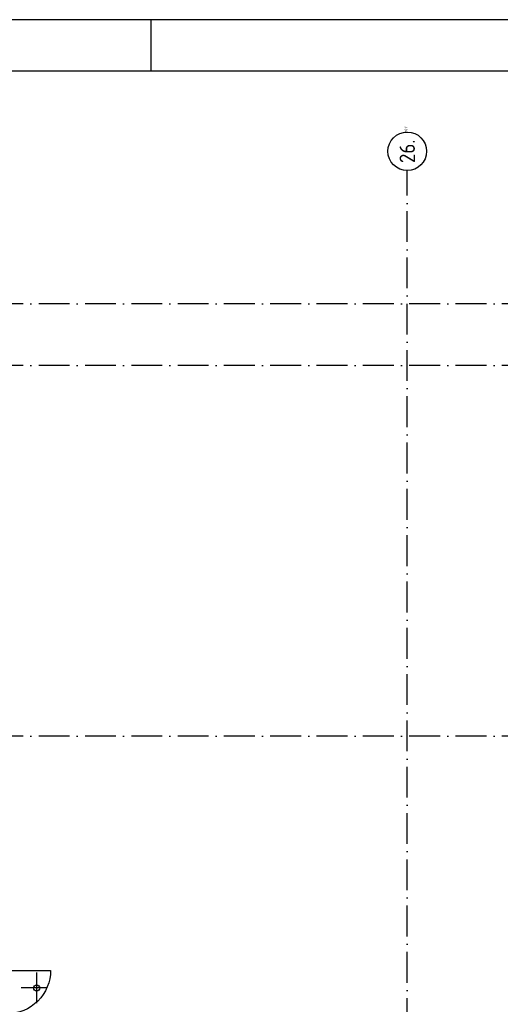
# Model space of a CAD drawing. Header units: millimetres. Extents: x -6587 to 170951, y 244 to 951952.
# Tile 65 of 102: x 84394 to 93732, y 932813 to 951952. Entities that reach past the tile are written whole.
import ezdxf
from ezdxf.enums import TextEntityAlignment as Align

# ---------------------------------------------------------------- set-up
doc = ezdxf.new("R2010")
doc.units = ezdxf.units.MM
doc.header["$LTSCALE"] = 100
doc.linetypes.add('DASHDOT', pattern=[9, 6, -1.5, 0, -1.5])
for name, color, linetype in [('00KAD025', 2, 'CONTINUOUS'), ('00KAD070', 5, 'CONTINUOUS'), ('AL$7----_STRAMIEN', 1, 'DASHDOT'), ('ALN-----_BLOCKNAAM', 2, 'CONTINUOUS'), ('BOUW', 8, 'CONTINUOUS')]:
    doc.layers.add(name, color=color, linetype=linetype)
doc.styles.get("Standard").update_dxf_attribs({"font": 'iso.shx'})

# ---------------------------------------------------------------- blocks, each defined once
blk = doc.blocks.new('1011')
at = {"layer": 'AL$7----_STRAMIEN', "color": 7, "linetype": 'Continuous'}
blk.add_circle((-750, 0), 750, dxfattribs=at)
at = {"layer": 'AL$7----_STRAMIEN', "color": 3, "linetype": 'Continuous'}
blk.add_attdef('STR-NAAM', text='', height=600, rotation=360, dxfattribs=at).set_placement((-750, 0), align=Align.MIDDLE)
at = {"layer": 'ALN-----_BLOCKNAAM', "linetype": 'Continuous'}
blk.add_text('1011', height=100, dxfattribs=at).set_placement((0, 0))

msp = doc.modelspace()

# ---------------------------------------------------------------- linework, layer by layer
at = {"layer": '00KAD025', "linetype": 'Continuous'}
for p, q in [((170950.7, 951952.4), (25314.7, 951952.4)), ((86950.7, 950952.4), (86950.7, 951952.4))]:
    msp.add_line(p, q, dxfattribs=at)
at = {"layer": '00KAD070', "linetype": 'Continuous'}
msp.add_line((169950.7, 950952.4), (26314.7, 950952.4), dxfattribs=at)
at = {"layer": 'AL$7----_STRAMIEN', "color": 1}
for p, q in [((135768.3, 946427.5), (54713.7, 946427.5)), ((135768.3, 945227.5), (54689.6, 945227.5)), ((135768.3, 945227.5), (54693, 945227.5)), ((135768.3, 938027.5), (54329.2, 938027.5))]:
    msp.add_line(p, q, dxfattribs=at)
msp.add_lwpolyline([(91923.6, 908027.5), (91923.6, 949018.6)], dxfattribs=at)
msp.add_lwpolyline([(91923.6, 908027.5), (91923.6, 949018.6)], dxfattribs=at)
at = {"layer": 'BOUW'}
for p, q in [((84723.6, 933131.9), (84723.6, 933431.9)), ((84723.6, 933131.9), (84723.6, 933431.9)), ((84723.6, 933131.9), (84423.6, 933131.9)), ((84723.6, 933131.9), (84423.6, 933131.9)), ((84723.6, 932831.9), (84723.6, 933131.9)), ((84923.6, 933131.9), (84723.6, 933131.9)), ((84723.6, 932831.9), (84723.6, 933131.9)), ((84923.6, 933131.9), (84723.6, 933131.9))]:
    msp.add_line(p, q, dxfattribs=at)
msp.add_lwpolyline([(84148.6, 933472.9), (84993.8, 933472.9, -0.4142136), (84148.6, 932627.7, -0.4142136)], format="xyb", dxfattribs=at)
msp.add_circle((84723.6, 933131.9), 60, dxfattribs=at)
msp.add_circle((84723.6, 933131.9), 60, dxfattribs=at)

# ---------------------------------------------------------------- block references
at = {"layer": 'AL$7----_STRAMIEN', "xscale": 0.5, "yscale": 0.5, "zscale": 0.5, "rotation": 90}
msp.add_blockref('1011', (91923.6, 949768.6), dxfattribs=at).add_auto_attribs({'STR-NAAM': '26.'})
msp.add_blockref('1011', (91923.6, 949768.6), dxfattribs=at).add_auto_attribs({'STR-NAAM': '26.'})

doc.saveas('drawing.dxf')
